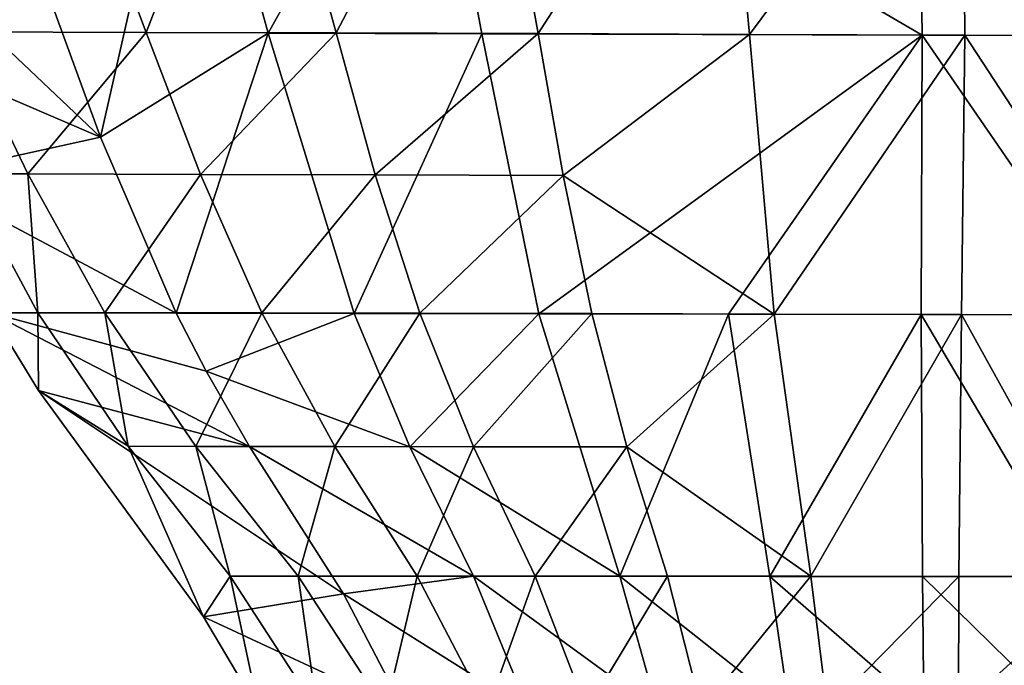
# Model space of a CAD drawing. Header units: millimetres. Extents: x -326 to 2371, y -557 to 1237.
# Tile 108 of 114: x 61.56 to 71.65, y 1186.83 to 1193.45. Entities that reach past the tile are written whole.
import ezdxf

# ---------------------------------------------------------------- set-up
doc = ezdxf.new("R2010")
doc.units = ezdxf.units.MM
doc.header["$LTSCALE"] = 25.4
doc.layers.get('0').update_dxf_attribs({"true_color": 0xff5454})

# ---------------------------------------------------------------- blocks, each defined once
blk = doc.blocks.new('MONO-BIURKOWA-7703.STL')
at = {"color": 18, "true_color": 0x000000}
mesh = blk.add_polyface(dxfattribs=at)
corners = [(73.986, 1202.113, 8.721), (73.443, 1193.281, 9.447), (71.219, 1196.233, 9.061), (73.672, 1196.226, 9.209)]
mesh.append_faces([[corners[k] for k in face] for face in [(0, 1, 2), (1, 0, 3)]], dxfattribs={"vtx0": -1, "color": 18})
mesh = blk.add_polyface(dxfattribs=at)
corners = [(62.385, 1192.244, 19.133), (60.913, 1196.259, 19.667), (58.965, 1195.486, 17.615)]
mesh.append_faces([[corners[k] for k in face] for face in [(0, 1, 2)]], dxfattribs={"color": 18})
mesh = blk.add_polyface(dxfattribs=at)
corners = [(61.747, 1196.261, 9.831), (60.937, 1193.322, 12.309), (59.553, 1196.266, 11.957)]
mesh.append_faces([[corners[k] for k in face] for face in [(0, 1, 2)]], dxfattribs={"color": 18})
mesh = blk.add_polyface(dxfattribs=at)
corners = [(63.292, 1196.254, 20.009), (60.913, 1196.259, 19.667), (62.385, 1192.244, 19.133)]
mesh.append_faces([[corners[k] for k in face] for face in [(0, 1, 2)]], dxfattribs={"color": 18})
mesh = blk.add_polyface(dxfattribs=at)
corners = [(61.747, 1196.261, 9.831), (62.853, 1193.317, 10.372), (60.937, 1193.322, 12.309)]
mesh.append_faces([[corners[k] for k in face] for face in [(0, 1, 2)]], dxfattribs={"color": 18})
mesh = blk.add_polyface(dxfattribs=at)
corners = [(63.991, 1196.255, 9.448), (62.853, 1193.317, 10.372), (61.747, 1196.261, 9.831)]
mesh.append_faces([[corners[k] for k in face] for face in [(0, 1, 2)]], dxfattribs={"color": 18})
mesh = blk.add_polyface(dxfattribs=at)
corners = [(64.102, 1193.31, 19.674), (63.292, 1196.254, 20.009), (62.385, 1192.244, 19.133)]
mesh.append_faces([[corners[k] for k in face] for face in [(0, 1, 2)]], dxfattribs={"color": 18})
mesh = blk.add_polyface(dxfattribs=at)
corners = [(64.799, 1193.312, 9.863), (62.853, 1193.317, 10.372), (63.991, 1196.255, 9.448)]
mesh.append_faces([[corners[k] for k in face] for face in [(0, 1, 2)]], dxfattribs={"color": 18})
mesh = blk.add_polyface(dxfattribs=at)
corners = [(65.741, 1196.247, 20.285), (63.292, 1196.254, 20.009), (64.102, 1193.31, 19.674)]
mesh.append_faces([[corners[k] for k in face] for face in [(0, 1, 2)]], dxfattribs={"color": 18})
mesh = blk.add_polyface(dxfattribs=at)
corners = [(66.338, 1196.249, 9.175), (64.799, 1193.312, 9.863), (63.991, 1196.255, 9.448)]
mesh.append_faces([[corners[k] for k in face] for face in [(0, 1, 2)]], dxfattribs={"color": 18})
mesh = blk.add_polyface(dxfattribs=at)
corners = [(66.291, 1193.304, 19.99), (65.741, 1196.247, 20.285), (64.102, 1193.31, 19.674)]
mesh.append_faces([[corners[k] for k in face] for face in [(0, 1, 2)]], dxfattribs={"color": 18})
mesh = blk.add_polyface(dxfattribs=at)
corners = [(66.871, 1193.305, 9.493), (64.799, 1193.312, 9.863), (66.338, 1196.249, 9.175)]
mesh.append_faces([[corners[k] for k in face] for face in [(0, 1, 2)]], dxfattribs={"color": 18})
mesh = blk.add_polyface(dxfattribs=at)
corners = [(70.805, 1193.289, 20.364), (70.764, 1196.233, 20.632), (65.741, 1196.247, 20.285)]
mesh.append_faces([[corners[k] for k in face] for face in [(0, 1, 2)]], dxfattribs={"color": 18})
mesh = blk.add_polyface(dxfattribs=at)
corners = [(70.805, 1193.289, 20.364), (65.741, 1196.247, 20.285), (66.291, 1193.304, 19.99)]
mesh.append_faces([[corners[k] for k in face] for face in [(0, 1, 2)]], dxfattribs={"color": 18})
mesh = blk.add_polyface(dxfattribs=at)
corners = [(68.761, 1196.241, 9.045), (66.871, 1193.305, 9.493), (66.338, 1196.249, 9.175)]
mesh.append_faces([[corners[k] for k in face] for face in [(0, 1, 2)]], dxfattribs={"color": 18})
mesh = blk.add_polyface(dxfattribs=at)
corners = [(69.036, 1193.297, 9.301), (66.871, 1193.305, 9.493), (68.761, 1196.241, 9.045)]
mesh.append_faces([[corners[k] for k in face] for face in [(0, 1, 2)]], dxfattribs={"color": 18})
mesh = blk.add_polyface(dxfattribs=at)
corners = [(71.219, 1196.233, 9.061), (69.036, 1193.297, 9.301), (68.761, 1196.241, 9.045)]
mesh.append_faces([[corners[k] for k in face] for face in [(0, 1, 2)]], dxfattribs={"color": 18})
mesh = blk.add_polyface(dxfattribs=at)
corners = [(71.242, 1193.289, 9.291), (69.036, 1193.297, 9.301), (71.219, 1196.233, 9.061)]
mesh.append_faces([[corners[k] for k in face] for face in [(0, 1, 2)]], dxfattribs={"color": 18})
mesh = blk.add_polyface(dxfattribs=at)
corners = [(75.348, 1193.275, 20.383), (70.764, 1196.233, 20.632), (70.805, 1193.289, 20.364)]
mesh.append_faces([[corners[k] for k in face] for face in [(0, 1, 2)]], dxfattribs={"color": 18})
mesh = blk.add_polyface(dxfattribs=at)
corners = [(75.811, 1196.219, 20.696), (70.764, 1196.233, 20.632), (75.348, 1193.275, 20.383)]
mesh.append_faces([[corners[k] for k in face] for face in [(0, 1, 2)]], dxfattribs={"color": 18})
mesh = blk.add_polyface(dxfattribs=at)
corners = [(73.443, 1193.281, 9.447), (71.242, 1193.289, 9.291), (71.219, 1196.233, 9.061)]
mesh.append_faces([[corners[k] for k in face] for face in [(0, 1, 2)]], dxfattribs={"color": 18})
mesh = blk.add_polyface(dxfattribs=at)
corners = [(62.385, 1192.244, 19.133), (58.965, 1195.486, 17.615), (59.877, 1193.321, 17.525)]
mesh.append_faces([[corners[k] for k in face] for face in [(0, 1, 2)]], dxfattribs={"color": 18})
mesh = blk.add_polyface(dxfattribs=at)
corners = [(62.385, 1192.244, 19.133), (59.877, 1193.321, 17.525), (60.537, 1191.837, 17.465)]
mesh.append_faces([[corners[k] for k in face] for face in [(0, 1, 2)]], dxfattribs={"color": 18})
mesh = blk.add_polyface(dxfattribs=at)
corners = [(60.937, 1193.322, 12.309), (61.64, 1191.866, 12.484), (60.974, 1191.867, 14.955)]
mesh.append_faces([[corners[k] for k in face] for face in [(0, 1, 2)]], dxfattribs={"color": 18})
mesh = blk.add_polyface(dxfattribs=at)
corners = [(60.937, 1193.322, 12.309), (62.853, 1193.317, 10.372), (61.64, 1191.866, 12.484)]
mesh.append_faces([[corners[k] for k in face] for face in [(0, 1, 2)]], dxfattribs={"color": 18})
mesh = blk.add_polyface(dxfattribs=at)
corners = [(62.853, 1193.317, 10.372), (63.41, 1191.862, 10.641), (61.64, 1191.866, 12.484)]
mesh.append_faces([[corners[k] for k in face] for face in [(0, 1, 2)]], dxfattribs={"color": 18})
mesh = blk.add_polyface(dxfattribs=at)
corners = [(64.102, 1193.31, 19.674), (62.385, 1192.244, 19.133), (63.161, 1190.44, 18.892)]
mesh.append_faces([[corners[k] for k in face] for face in [(0, 1, 2)]], dxfattribs={"color": 18})
mesh = blk.add_polyface(dxfattribs=at)
corners = [(64.799, 1193.312, 9.863), (63.41, 1191.862, 10.641), (62.853, 1193.317, 10.372)]
mesh.append_faces([[corners[k] for k in face] for face in [(0, 1, 2)]], dxfattribs={"color": 18})
mesh = blk.add_polyface(dxfattribs=at)
corners = [(64.982, 1190.437, 19.348), (64.102, 1193.31, 19.674), (63.161, 1190.44, 18.892)]
mesh.append_faces([[corners[k] for k in face] for face in [(0, 1, 2)]], dxfattribs={"color": 18})
mesh = blk.add_polyface(dxfattribs=at)
corners = [(65.2, 1191.858, 10.069), (63.41, 1191.862, 10.641), (64.799, 1193.312, 9.863)]
mesh.append_faces([[corners[k] for k in face] for face in [(0, 1, 2)]], dxfattribs={"color": 18})
mesh = blk.add_polyface(dxfattribs=at)
corners = [(66.291, 1193.304, 19.99), (64.102, 1193.31, 19.674), (64.982, 1190.437, 19.348)]
mesh.append_faces([[corners[k] for k in face] for face in [(0, 1, 2)]], dxfattribs={"color": 18})
mesh = blk.add_polyface(dxfattribs=at)
corners = [(66.871, 1193.305, 9.493), (65.2, 1191.858, 10.069), (64.799, 1193.312, 9.863)]
mesh.append_faces([[corners[k] for k in face] for face in [(0, 1, 2)]], dxfattribs={"color": 18})
mesh = blk.add_polyface(dxfattribs=at)
corners = [(66.875, 1190.433, 19.703), (66.291, 1193.304, 19.99), (64.982, 1190.437, 19.348)]
mesh.append_faces([[corners[k] for k in face] for face in [(0, 1, 2)]], dxfattribs={"color": 18})
mesh = blk.add_polyface(dxfattribs=at)
corners = [(67.127, 1191.852, 9.649), (65.2, 1191.858, 10.069), (66.871, 1193.305, 9.493)]
mesh.append_faces([[corners[k] for k in face] for face in [(0, 1, 2)]], dxfattribs={"color": 18})
mesh = blk.add_polyface(dxfattribs=at)
corners = [(70.805, 1193.289, 20.364), (66.291, 1193.304, 19.99), (66.875, 1190.433, 19.703)]
mesh.append_faces([[corners[k] for k in face] for face in [(0, 1, 2)]], dxfattribs={"color": 18})
mesh = blk.add_polyface(dxfattribs=at)
corners = [(69.036, 1193.297, 9.301), (67.127, 1191.852, 9.649), (66.871, 1193.305, 9.493)]
mesh.append_faces([[corners[k] for k in face] for face in [(0, 1, 2)]], dxfattribs={"color": 18})
mesh = blk.add_polyface(dxfattribs=at)
corners = [(70.805, 1193.289, 20.364), (66.875, 1190.433, 19.703), (68.82, 1190.429, 19.955)]
mesh.append_faces([[corners[k] for k in face] for face in [(0, 1, 2)]], dxfattribs={"color": 18})
mesh = blk.add_polyface(dxfattribs=at)
corners = [(69.289, 1190.43, 9.549), (67.127, 1191.852, 9.649), (69.036, 1193.297, 9.301)]
mesh.append_faces([[corners[k] for k in face] for face in [(0, 1, 2)]], dxfattribs={"color": 18})
mesh = blk.add_polyface(dxfattribs=at)
corners = [(70.805, 1193.289, 20.364), (68.82, 1190.429, 19.955), (70.795, 1190.425, 20.102)]
mesh.append_faces([[corners[k] for k in face] for face in [(0, 1, 2)]], dxfattribs={"color": 18})
mesh = blk.add_polyface(dxfattribs=at)
corners = [(71.242, 1193.289, 9.291), (69.289, 1190.43, 9.549), (69.036, 1193.297, 9.301)]
mesh.append_faces([[corners[k] for k in face] for face in [(0, 1, 2)]], dxfattribs={"color": 18})
mesh = blk.add_polyface(dxfattribs=at)
corners = [(71.242, 1193.289, 9.291), (71.207, 1190.426, 9.512), (69.289, 1190.43, 9.549)]
mesh.append_faces([[corners[k] for k in face] for face in [(0, 1, 2)]], dxfattribs={"color": 18})
mesh = blk.add_polyface(dxfattribs=at)
corners = [(72.778, 1190.421, 20.141), (70.805, 1193.289, 20.364), (70.795, 1190.425, 20.102)]
mesh.append_faces([[corners[k] for k in face] for face in [(0, 1, 2)]], dxfattribs={"color": 18})
mesh = blk.add_polyface(dxfattribs=at)
corners = [(75.348, 1193.275, 20.383), (70.805, 1193.289, 20.364), (72.778, 1190.421, 20.141)]
mesh.append_faces([[corners[k] for k in face] for face in [(0, 1, 2)]], dxfattribs={"color": 18})
mesh = blk.add_polyface(dxfattribs=at)
corners = [(73.118, 1190.421, 9.674), (71.207, 1190.426, 9.512), (71.242, 1193.289, 9.291)]
mesh.append_faces([[corners[k] for k in face] for face in [(0, 1, 2)]], dxfattribs={"color": 18})
mesh = blk.add_polyface(dxfattribs=at)
corners = [(73.443, 1193.281, 9.447), (73.118, 1190.421, 9.674), (71.242, 1193.289, 9.291)]
mesh.append_faces([[corners[k] for k in face] for face in [(0, 1, 2)]], dxfattribs={"color": 18})
mesh = blk.add_polyface(dxfattribs=at)
corners = [(63.161, 1190.44, 18.892), (62.385, 1192.244, 19.133), (60.537, 1191.837, 17.465)]
mesh.append_faces([[corners[k] for k in face] for face in [(0, 1, 2)]], dxfattribs={"color": 18})
mesh = blk.add_polyface(dxfattribs=at)
corners = [(63.161, 1190.44, 18.892), (60.537, 1191.837, 17.465), (61.261, 1190.443, 17.411)]
mesh.append_faces([[corners[k] for k in face] for face in [(0, 1, 2)]], dxfattribs={"color": 18})
mesh = blk.add_polyface(dxfattribs=at)
corners = [(60.974, 1191.867, 14.955), (61.743, 1190.444, 14.967), (61.261, 1190.443, 17.411)]
mesh.append_faces([[corners[k] for k in face] for face in [(0, 1, 2)]], dxfattribs={"color": 18})
mesh = blk.add_polyface(dxfattribs=at)
corners = [(60.974, 1191.867, 14.955), (61.64, 1191.866, 12.484), (61.743, 1190.444, 14.967)]
mesh.append_faces([[corners[k] for k in face] for face in [(0, 1, 2)]], dxfattribs={"color": 18})
mesh = blk.add_polyface(dxfattribs=at)
corners = [(61.64, 1191.866, 12.484), (62.428, 1190.444, 12.661), (61.743, 1190.444, 14.967)]
mesh.append_faces([[corners[k] for k in face] for face in [(0, 1, 2)]], dxfattribs={"color": 18})
mesh = blk.add_polyface(dxfattribs=at)
corners = [(61.64, 1191.866, 12.484), (63.41, 1191.862, 10.641), (62.428, 1190.444, 12.661)]
mesh.append_faces([[corners[k] for k in face] for face in [(0, 1, 2)]], dxfattribs={"color": 18})
mesh = blk.add_polyface(dxfattribs=at)
corners = [(63.41, 1191.862, 10.641), (64.036, 1190.441, 10.911), (62.428, 1190.444, 12.661)]
mesh.append_faces([[corners[k] for k in face] for face in [(0, 1, 2)]], dxfattribs={"color": 18})
mesh = blk.add_polyface(dxfattribs=at)
corners = [(65.2, 1191.858, 10.069), (64.036, 1190.441, 10.911), (63.41, 1191.862, 10.641)]
mesh.append_faces([[corners[k] for k in face] for face in [(0, 1, 2)]], dxfattribs={"color": 18})
mesh = blk.add_polyface(dxfattribs=at)
corners = [(65.655, 1190.438, 10.275), (64.036, 1190.441, 10.911), (65.2, 1191.858, 10.069)]
mesh.append_faces([[corners[k] for k in face] for face in [(0, 1, 2)]], dxfattribs={"color": 18})
mesh = blk.add_polyface(dxfattribs=at)
corners = [(67.127, 1191.852, 9.649), (65.655, 1190.438, 10.275), (65.2, 1191.858, 10.069)]
mesh.append_faces([[corners[k] for k in face] for face in [(0, 1, 2)]], dxfattribs={"color": 18})
mesh = blk.add_polyface(dxfattribs=at)
corners = [(67.418, 1190.434, 9.805), (65.655, 1190.438, 10.275), (67.127, 1191.852, 9.649)]
mesh.append_faces([[corners[k] for k in face] for face in [(0, 1, 2)]], dxfattribs={"color": 18})
mesh = blk.add_polyface(dxfattribs=at)
corners = [(69.289, 1190.43, 9.549), (67.418, 1190.434, 9.805), (67.127, 1191.852, 9.649)]
mesh.append_faces([[corners[k] for k in face] for face in [(0, 1, 2)]], dxfattribs={"color": 18})
mesh = blk.add_polyface(dxfattribs=at)
corners = [(61.743, 1190.444, 14.967), (61.748, 1189.645, 17.382), (61.261, 1190.443, 17.411)]
mesh.append_faces([[corners[k] for k in face] for face in [(0, 1, 2)]], dxfattribs={"color": 18})
mesh = blk.add_polyface(dxfattribs=at)
corners = [(63.91, 1189.071, 18.709), (61.261, 1190.443, 17.411), (61.748, 1189.645, 17.382)]
mesh.append_faces([[corners[k] for k in face] for face in [(0, 1, 2)]], dxfattribs={"color": 18})
mesh = blk.add_polyface(dxfattribs=at)
corners = [(63.91, 1189.071, 18.709), (63.466, 1189.843, 18.813), (61.261, 1190.443, 17.411)]
mesh.append_faces([[corners[k] for k in face] for face in [(0, 1, 2)]], dxfattribs={"color": 18})
mesh = blk.add_polyface(dxfattribs=at)
corners = [(63.466, 1189.843, 18.813), (63.161, 1190.44, 18.892), (61.261, 1190.443, 17.411)]
mesh.append_faces([[corners[k] for k in face] for face in [(0, 1, 2)]], dxfattribs={"color": 18})
mesh = blk.add_polyface(dxfattribs=at)
corners = [(61.743, 1190.444, 14.967), (62.666, 1189.074, 14.983), (61.748, 1189.645, 17.382)]
mesh.append_faces([[corners[k] for k in face] for face in [(0, 1, 2)]], dxfattribs={"color": 18})
mesh = blk.add_polyface(dxfattribs=at)
corners = [(61.743, 1190.444, 14.967), (62.428, 1190.444, 12.661), (62.666, 1189.074, 14.983)]
mesh.append_faces([[corners[k] for k in face] for face in [(0, 1, 2)]], dxfattribs={"color": 18})
mesh = blk.add_polyface(dxfattribs=at)
corners = [(62.428, 1190.444, 12.661), (63.361, 1189.073, 12.842), (62.666, 1189.074, 14.983)]
mesh.append_faces([[corners[k] for k in face] for face in [(0, 1, 2)]], dxfattribs={"color": 18})
mesh = blk.add_polyface(dxfattribs=at)
corners = [(62.428, 1190.444, 12.661), (64.036, 1190.441, 10.911), (63.361, 1189.073, 12.842)]
mesh.append_faces([[corners[k] for k in face] for face in [(0, 1, 2)]], dxfattribs={"color": 18})
mesh = blk.add_polyface(dxfattribs=at)
corners = [(64.982, 1190.437, 19.348), (63.161, 1190.44, 18.892), (63.466, 1189.843, 18.813)]
mesh.append_faces([[corners[k] for k in face] for face in [(0, 1, 2)]], dxfattribs={"color": 18})
mesh = blk.add_polyface(dxfattribs=at)
corners = [(64.036, 1190.441, 10.911), (64.784, 1189.072, 11.183), (63.361, 1189.073, 12.842)]
mesh.append_faces([[corners[k] for k in face] for face in [(0, 1, 2)]], dxfattribs={"color": 18})
mesh = blk.add_polyface(dxfattribs=at)
corners = [(65.553, 1189.069, 19.193), (64.982, 1190.437, 19.348), (63.466, 1189.843, 18.813)]
mesh.append_faces([[corners[k] for k in face] for face in [(0, 1, 2)]], dxfattribs={"color": 18})
mesh = blk.add_polyface(dxfattribs=at)
corners = [(65.655, 1190.438, 10.275), (64.784, 1189.072, 11.183), (64.036, 1190.441, 10.911)]
mesh.append_faces([[corners[k] for k in face] for face in [(0, 1, 2)]], dxfattribs={"color": 18})
mesh = blk.add_polyface(dxfattribs=at)
corners = [(66.207, 1189.07, 10.481), (64.784, 1189.072, 11.183), (65.655, 1190.438, 10.275)]
mesh.append_faces([[corners[k] for k in face] for face in [(0, 1, 2)]], dxfattribs={"color": 18})
mesh = blk.add_polyface(dxfattribs=at)
corners = [(66.875, 1190.433, 19.703), (64.982, 1190.437, 19.348), (65.553, 1189.069, 19.193)]
mesh.append_faces([[corners[k] for k in face] for face in [(0, 1, 2)]], dxfattribs={"color": 18})
mesh = blk.add_polyface(dxfattribs=at)
corners = [(67.706, 1187.741, 19.436), (66.875, 1190.433, 19.703), (65.553, 1189.069, 19.193)]
mesh.append_faces([[corners[k] for k in face] for face in [(0, 1, 2)]], dxfattribs={"color": 18})
mesh = blk.add_polyface(dxfattribs=at)
corners = [(67.418, 1190.434, 9.805), (66.207, 1189.07, 10.481), (65.655, 1190.438, 10.275)]
mesh.append_faces([[corners[k] for k in face] for face in [(0, 1, 2)]], dxfattribs={"color": 18})
mesh = blk.add_polyface(dxfattribs=at)
corners = [(67.778, 1189.068, 9.96), (66.207, 1189.07, 10.481), (67.418, 1190.434, 9.805)]
mesh.append_faces([[corners[k] for k in face] for face in [(0, 1, 2)]], dxfattribs={"color": 18})
mesh = blk.add_polyface(dxfattribs=at)
corners = [(68.82, 1190.429, 19.955), (66.875, 1190.433, 19.703), (67.706, 1187.741, 19.436)]
mesh.append_faces([[corners[k] for k in face] for face in [(0, 1, 2)]], dxfattribs={"color": 18})
mesh = blk.add_polyface(dxfattribs=at)
corners = [(69.289, 1190.43, 9.549), (67.778, 1189.068, 9.96), (67.418, 1190.434, 9.805)]
mesh.append_faces([[corners[k] for k in face] for face in [(0, 1, 2)]], dxfattribs={"color": 18})
mesh = blk.add_polyface(dxfattribs=at)
corners = [(69.245, 1187.74, 19.707), (68.82, 1190.429, 19.955), (67.706, 1187.741, 19.436)]
mesh.append_faces([[corners[k] for k in face] for face in [(0, 1, 2)]], dxfattribs={"color": 18})
mesh = blk.add_polyface(dxfattribs=at)
corners = [(69.665, 1187.741, 9.79), (67.778, 1189.068, 9.96), (69.289, 1190.43, 9.549)]
mesh.append_faces([[corners[k] for k in face] for face in [(0, 1, 2)]], dxfattribs={"color": 18})
mesh = blk.add_polyface(dxfattribs=at)
corners = [(70.795, 1190.425, 20.102), (68.82, 1190.429, 19.955), (69.245, 1187.74, 19.707)]
mesh.append_faces([[corners[k] for k in face] for face in [(0, 1, 2)]], dxfattribs={"color": 18})
mesh = blk.add_polyface(dxfattribs=at)
corners = [(70.808, 1187.739, 19.853), (70.795, 1190.425, 20.102), (69.245, 1187.74, 19.707)]
mesh.append_faces([[corners[k] for k in face] for face in [(0, 1, 2)]], dxfattribs={"color": 18})
mesh = blk.add_polyface(dxfattribs=at)
corners = [(71.207, 1190.426, 9.512), (69.665, 1187.741, 9.79), (69.289, 1190.43, 9.549)]
mesh.append_faces([[corners[k] for k in face] for face in [(0, 1, 2)]], dxfattribs={"color": 18})
mesh = blk.add_polyface(dxfattribs=at)
corners = [(71.207, 1190.426, 9.512), (71.182, 1187.74, 9.722), (69.665, 1187.741, 9.79)]
mesh.append_faces([[corners[k] for k in face] for face in [(0, 1, 2)]], dxfattribs={"color": 18})
mesh = blk.add_polyface(dxfattribs=at)
corners = [(72.38, 1187.738, 19.873), (70.795, 1190.425, 20.102), (70.808, 1187.739, 19.853)]
mesh.append_faces([[corners[k] for k in face] for face in [(0, 1, 2)]], dxfattribs={"color": 18})
mesh = blk.add_polyface(dxfattribs=at)
corners = [(72.778, 1190.421, 20.141), (70.795, 1190.425, 20.102), (72.38, 1187.738, 19.873)]
mesh.append_faces([[corners[k] for k in face] for face in [(0, 1, 2)]], dxfattribs={"color": 18})
mesh = blk.add_polyface(dxfattribs=at)
corners = [(72.693, 1187.738, 9.888), (71.182, 1187.74, 9.722), (71.207, 1190.426, 9.512)]
mesh.append_faces([[corners[k] for k in face] for face in [(0, 1, 2)]], dxfattribs={"color": 18})
mesh = blk.add_polyface(dxfattribs=at)
corners = [(73.118, 1190.421, 9.674), (72.693, 1187.738, 9.888), (71.207, 1190.426, 9.512)]
mesh.append_faces([[corners[k] for k in face] for face in [(0, 1, 2)]], dxfattribs={"color": 18})
mesh = blk.add_polyface(dxfattribs=at)
corners = [(65.553, 1189.069, 19.193), (63.466, 1189.843, 18.813), (63.91, 1189.071, 18.709)]
mesh.append_faces([[corners[k] for k in face] for face in [(0, 1, 2)]], dxfattribs={"color": 18})
mesh = blk.add_polyface(dxfattribs=at)
corners = [(61.748, 1189.645, 17.382), (62.666, 1189.074, 14.983), (63.441, 1187.324, 17.306)]
mesh.append_faces([[corners[k] for k in face] for face in [(0, 1, 2)]], dxfattribs={"color": 18})
mesh = blk.add_polyface(dxfattribs=at)
corners = [(64.873, 1187.56, 18.508), (61.748, 1189.645, 17.382), (63.441, 1187.324, 17.306)]
mesh.append_faces([[corners[k] for k in face] for face in [(0, 1, 2)]], dxfattribs={"color": 18})
mesh = blk.add_polyface(dxfattribs=at)
corners = [(64.873, 1187.56, 18.508), (63.91, 1189.071, 18.709), (61.748, 1189.645, 17.382)]
mesh.append_faces([[corners[k] for k in face] for face in [(0, 1, 2)]], dxfattribs={"color": 18})
mesh = blk.add_polyface(dxfattribs=at)
corners = [(62.666, 1189.074, 14.983), (63.712, 1187.744, 15.005), (63.441, 1187.324, 17.306)]
mesh.append_faces([[corners[k] for k in face] for face in [(0, 1, 2)]], dxfattribs={"color": 18})
mesh = blk.add_polyface(dxfattribs=at)
corners = [(62.666, 1189.074, 14.983), (63.361, 1189.073, 12.842), (63.712, 1187.744, 15.005)]
mesh.append_faces([[corners[k] for k in face] for face in [(0, 1, 2)]], dxfattribs={"color": 18})
mesh = blk.add_polyface(dxfattribs=at)
corners = [(63.361, 1189.073, 12.842), (64.409, 1187.744, 13.026), (63.712, 1187.744, 15.005)]
mesh.append_faces([[corners[k] for k in face] for face in [(0, 1, 2)]], dxfattribs={"color": 18})
mesh = blk.add_polyface(dxfattribs=at)
corners = [(63.361, 1189.073, 12.842), (64.784, 1189.072, 11.183), (64.409, 1187.744, 13.026)]
mesh.append_faces([[corners[k] for k in face] for face in [(0, 1, 2)]], dxfattribs={"color": 18})
mesh = blk.add_polyface(dxfattribs=at)
corners = [(66.207, 1187.742, 19.044), (63.91, 1189.071, 18.709), (64.873, 1187.56, 18.508)]
mesh.append_faces([[corners[k] for k in face] for face in [(0, 1, 2)]], dxfattribs={"color": 18})
mesh = blk.add_polyface(dxfattribs=at)
corners = [(66.207, 1187.742, 19.044), (65.553, 1189.069, 19.193), (63.91, 1189.071, 18.709)]
mesh.append_faces([[corners[k] for k in face] for face in [(0, 1, 2)]], dxfattribs={"color": 18})
mesh = blk.add_polyface(dxfattribs=at)
corners = [(64.784, 1189.072, 11.183), (65.629, 1187.743, 11.456), (64.409, 1187.744, 13.026)]
mesh.append_faces([[corners[k] for k in face] for face in [(0, 1, 2)]], dxfattribs={"color": 18})
mesh = blk.add_polyface(dxfattribs=at)
corners = [(66.207, 1189.07, 10.481), (65.629, 1187.743, 11.456), (64.784, 1189.072, 11.183)]
mesh.append_faces([[corners[k] for k in face] for face in [(0, 1, 2)]], dxfattribs={"color": 18})
mesh = blk.add_polyface(dxfattribs=at)
corners = [(67.706, 1187.741, 19.436), (65.553, 1189.069, 19.193), (66.207, 1187.742, 19.044)]
mesh.append_faces([[corners[k] for k in face] for face in [(0, 1, 2)]], dxfattribs={"color": 18})
mesh = blk.add_polyface(dxfattribs=at)
corners = [(66.838, 1187.743, 10.688), (65.629, 1187.743, 11.456), (66.207, 1189.07, 10.481)]
mesh.append_faces([[corners[k] for k in face] for face in [(0, 1, 2)]], dxfattribs={"color": 18})
mesh = blk.add_polyface(dxfattribs=at)
corners = [(67.778, 1189.068, 9.96), (66.838, 1187.743, 10.688), (66.207, 1189.07, 10.481)]
mesh.append_faces([[corners[k] for k in face] for face in [(0, 1, 2)]], dxfattribs={"color": 18})
mesh = blk.add_polyface(dxfattribs=at)
corners = [(68.195, 1187.742, 10.114), (66.838, 1187.743, 10.688), (67.778, 1189.068, 9.96)]
mesh.append_faces([[corners[k] for k in face] for face in [(0, 1, 2)]], dxfattribs={"color": 18})
mesh = blk.add_polyface(dxfattribs=at)
corners = [(69.665, 1187.741, 9.79), (68.195, 1187.742, 10.114), (67.778, 1189.068, 9.96)]
mesh.append_faces([[corners[k] for k in face] for face in [(0, 1, 2)]], dxfattribs={"color": 18})
mesh = blk.add_polyface(dxfattribs=at)
corners = [(63.712, 1187.744, 15.005), (64.005, 1186.368, 17.273), (63.441, 1187.324, 17.306)]
mesh.append_faces([[corners[k] for k in face] for face in [(0, 1, 2)]], dxfattribs={"color": 18})
mesh = blk.add_polyface(dxfattribs=at)
corners = [(63.712, 1187.744, 15.005), (64.605, 1186.368, 15.021), (64.005, 1186.368, 17.273)]
mesh.append_faces([[corners[k] for k in face] for face in [(0, 1, 2)]], dxfattribs={"color": 18})
mesh = blk.add_polyface(dxfattribs=at)
corners = [(64.409, 1187.744, 13.026), (64.605, 1186.368, 15.021), (63.712, 1187.744, 15.005)]
mesh.append_faces([[corners[k] for k in face] for face in [(0, 1, 2)]], dxfattribs={"color": 18})
mesh = blk.add_polyface(dxfattribs=at)
corners = [(64.409, 1187.744, 13.026), (65.306, 1186.368, 13.203), (64.605, 1186.368, 15.021)]
mesh.append_faces([[corners[k] for k in face] for face in [(0, 1, 2)]], dxfattribs={"color": 18})
mesh = blk.add_polyface(dxfattribs=at)
corners = [(64.409, 1187.744, 13.026), (65.629, 1187.743, 11.456), (65.306, 1186.368, 13.203)]
mesh.append_faces([[corners[k] for k in face] for face in [(0, 1, 2)]], dxfattribs={"color": 18})
mesh = blk.add_polyface(dxfattribs=at)
corners = [(66.771, 1186.367, 18.896), (66.207, 1187.742, 19.044), (64.873, 1187.56, 18.508)]
mesh.append_faces([[corners[k] for k in face] for face in [(0, 1, 2)]], dxfattribs={"color": 18})
mesh = blk.add_polyface(dxfattribs=at)
corners = [(65.629, 1187.743, 11.456), (66.346, 1186.368, 11.722), (65.306, 1186.368, 13.203)]
mesh.append_faces([[corners[k] for k in face] for face in [(0, 1, 2)]], dxfattribs={"color": 18})
mesh = blk.add_polyface(dxfattribs=at)
corners = [(66.838, 1187.743, 10.688), (66.346, 1186.368, 11.722), (65.629, 1187.743, 11.456)]
mesh.append_faces([[corners[k] for k in face] for face in [(0, 1, 2)]], dxfattribs={"color": 18})
mesh = blk.add_polyface(dxfattribs=at)
corners = [(68.092, 1186.367, 19.308), (67.706, 1187.741, 19.436), (66.207, 1187.742, 19.044)]
mesh.append_faces([[corners[k] for k in face] for face in [(0, 1, 2)]], dxfattribs={"color": 18})
mesh = blk.add_polyface(dxfattribs=at)
corners = [(68.092, 1186.367, 19.308), (66.207, 1187.742, 19.044), (66.771, 1186.367, 18.896)]
mesh.append_faces([[corners[k] for k in face] for face in [(0, 1, 2)]], dxfattribs={"color": 18})
mesh = blk.add_polyface(dxfattribs=at)
corners = [(67.367, 1186.368, 10.887), (66.346, 1186.368, 11.722), (66.838, 1187.743, 10.688)]
mesh.append_faces([[corners[k] for k in face] for face in [(0, 1, 2)]], dxfattribs={"color": 18})
mesh = blk.add_polyface(dxfattribs=at)
corners = [(68.195, 1187.742, 10.114), (67.367, 1186.368, 10.887), (66.838, 1187.743, 10.688)]
mesh.append_faces([[corners[k] for k in face] for face in [(0, 1, 2)]], dxfattribs={"color": 18})
mesh = blk.add_polyface(dxfattribs=at)
corners = [(68.543, 1186.368, 10.261), (67.367, 1186.368, 10.887), (68.195, 1187.742, 10.114)]
mesh.append_faces([[corners[k] for k in face] for face in [(0, 1, 2)]], dxfattribs={"color": 18})
mesh = blk.add_polyface(dxfattribs=at)
corners = [(69.447, 1186.367, 19.589), (67.706, 1187.741, 19.436), (68.092, 1186.367, 19.308)]
mesh.append_faces([[corners[k] for k in face] for face in [(0, 1, 2)]], dxfattribs={"color": 18})
mesh = blk.add_polyface(dxfattribs=at)
corners = [(69.447, 1186.367, 19.589), (69.245, 1187.74, 19.707), (67.706, 1187.741, 19.436)]
mesh.append_faces([[corners[k] for k in face] for face in [(0, 1, 2)]], dxfattribs={"color": 18})
mesh = blk.add_polyface(dxfattribs=at)
corners = [(69.665, 1187.741, 9.79), (68.543, 1186.368, 10.261), (68.195, 1187.742, 10.114)]
mesh.append_faces([[corners[k] for k in face] for face in [(0, 1, 2)]], dxfattribs={"color": 18})
mesh = blk.add_polyface(dxfattribs=at)
corners = [(69.836, 1186.368, 9.903), (68.543, 1186.368, 10.261), (69.665, 1187.741, 9.79)]
mesh.append_faces([[corners[k] for k in face] for face in [(0, 1, 2)]], dxfattribs={"color": 18})
mesh = blk.add_polyface(dxfattribs=at)
corners = [(70.824, 1186.366, 19.736), (70.808, 1187.739, 19.853), (69.245, 1187.74, 19.707)]
mesh.append_faces([[corners[k] for k in face] for face in [(0, 1, 2)]], dxfattribs={"color": 18})
mesh = blk.add_polyface(dxfattribs=at)
corners = [(70.824, 1186.366, 19.736), (69.245, 1187.74, 19.707), (69.447, 1186.367, 19.589)]
mesh.append_faces([[corners[k] for k in face] for face in [(0, 1, 2)]], dxfattribs={"color": 18})
mesh = blk.add_polyface(dxfattribs=at)
corners = [(71.182, 1187.74, 9.722), (69.836, 1186.368, 9.903), (69.665, 1187.741, 9.79)]
mesh.append_faces([[corners[k] for k in face] for face in [(0, 1, 2)]], dxfattribs={"color": 18})
mesh = blk.add_polyface(dxfattribs=at)
corners = [(71.182, 1187.74, 9.722), (71.179, 1186.367, 9.821), (69.836, 1186.368, 9.903)]
mesh.append_faces([[corners[k] for k in face] for face in [(0, 1, 2)]], dxfattribs={"color": 18})
mesh = blk.add_polyface(dxfattribs=at)
corners = [(72.38, 1187.738, 19.873), (70.808, 1187.739, 19.853), (72.21, 1186.366, 19.747)]
mesh.append_faces([[corners[k] for k in face] for face in [(0, 1, 2)]], dxfattribs={"color": 18})
mesh = blk.add_polyface(dxfattribs=at)
corners = [(72.21, 1186.366, 19.747), (70.808, 1187.739, 19.853), (70.824, 1186.366, 19.736)]
mesh.append_faces([[corners[k] for k in face] for face in [(0, 1, 2)]], dxfattribs={"color": 18})
mesh = blk.add_polyface(dxfattribs=at)
corners = [(72.693, 1187.738, 9.888), (71.179, 1186.367, 9.821), (71.182, 1187.74, 9.722)]
mesh.append_faces([[corners[k] for k in face] for face in [(0, 1, 2)]], dxfattribs={"color": 18})
mesh = blk.add_polyface(dxfattribs=at)
corners = [(72.693, 1187.738, 9.888), (72.515, 1186.367, 9.989), (71.179, 1186.367, 9.821)]
mesh.append_faces([[corners[k] for k in face] for face in [(0, 1, 2)]], dxfattribs={"color": 18})
mesh = blk.add_polyface(dxfattribs=at)
corners = [(65.497, 1186.368, 18.355), (64.873, 1187.56, 18.508), (63.441, 1187.324, 17.306)]
mesh.append_faces([[corners[k] for k in face] for face in [(0, 1, 2)]], dxfattribs={"color": 18})
mesh = blk.add_polyface(dxfattribs=at)
corners = [(66.771, 1186.367, 18.896), (64.873, 1187.56, 18.508), (65.497, 1186.368, 18.355)]
mesh.append_faces([[corners[k] for k in face] for face in [(0, 1, 2)]], dxfattribs={"color": 18})
mesh = blk.add_polyface(dxfattribs=at)
corners = [(65.497, 1186.368, 18.355), (63.441, 1187.324, 17.306), (64.005, 1186.368, 17.273)]
mesh.append_faces([[corners[k] for k in face] for face in [(0, 1, 2)]], dxfattribs={"color": 18})

msp = doc.modelspace()

# ---------------------------------------------------------------- block references
at = {"color": 0}
msp.add_blockref('MONO-BIURKOWA-7703.STL', (0, 0, -757.742), dxfattribs=at)

doc.saveas('drawing.dxf')
